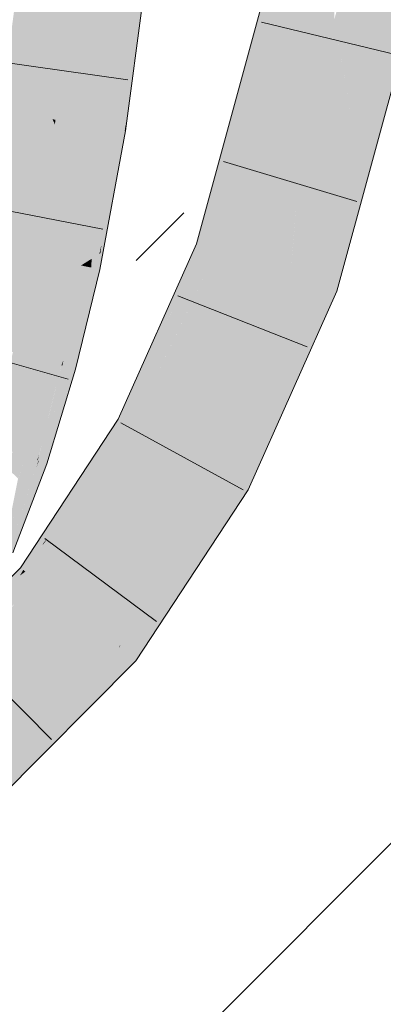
# Model space of a CAD drawing. Extents: x -500 to 300, y 62 to 1162.
# Tile 226 of 256: x 242.157 to 242.771, y 904.02 to 905.682. Entities that reach past the tile are written whole.
import ezdxf
from ezdxf.lldxf.tags import DXFTag

# ---------------------------------------------------------------- set-up
doc = ezdxf.new("R2010")
doc.units = 0
doc.layers.get('0').update_dxf_attribs({"lineweight": 13})
for name, color, linetype, lineweight, true_color in [('E_Detail_Wandschraffur', 7, 'Continuous', 5, 0xc0c0c0), ('E_Leerrohr 25-A06G93S78I', 7, 'Continuous', 9, 0xff8000), ('E_Leerrohr 25-Shading', 7, 'Continuous', 9, 0xff8000)]:
    doc.layers.add(name, color=color, linetype=linetype, lineweight=lineweight, true_color=true_color)
tags = doc.linetypes.add('fein_strichliert', pattern=[4, 1, -2, 1]).pattern_tags.tags
tags[8:9] = [DXFTag(74, 4), DXFTag(75, 0), DXFTag(340, '0'), DXFTag(46, 0.0), DXFTag(50, 0.0), DXFTag(44, 0.0), DXFTag(45, 0.0)]
tags[6:7] = [DXFTag(74, 4), DXFTag(75, 0), DXFTag(340, '0'), DXFTag(46, 0.0), DXFTag(50, 0.0), DXFTag(44, 0.0), DXFTag(45, 0.0)]
tags[4:5] = [DXFTag(74, 4), DXFTag(75, 0), DXFTag(340, '0'), DXFTag(46, 0.0), DXFTag(50, 0.0), DXFTag(44, 0.0), DXFTag(45, 0.0)]

# ---------------------------------------------------------------- blocks, each defined once
blk = doc.blocks.new('Shading-A06G93GV8I', base_point=(241.4508, 904.1259))
at = {"layer": 'E_Leerrohr 25-Shading', "color": 43, "true_color": 0xd7ab7f}
for points in [[(242.6372, 905.8309), (242.6013, 905.8382), (242.5208, 905.494), (242.5075, 905.4951)], [(242.5208, 905.494), (242.535, 905.4929), (242.6372, 905.8309)], [(242.6372, 905.8309), (242.5917, 905.6807), (242.5894, 905.6563)], [(242.7605, 905.4747), (242.8464, 905.7888), (242.7235, 905.4777), (242.8105, 905.7961)], [(242.3425, 905.7438), (242.3318, 905.7449), (242.3176, 905.4974), (242.2995, 905.5003)], [(242.3568, 905.7422), (242.3425, 905.7438), (242.3324, 905.4951), (242.3176, 905.4974)], [(242.3592, 905.7419), (242.3568, 905.7422), (242.3341, 905.4949), (242.3324, 905.4951)], [(242.3592, 905.7419), (242.3341, 905.4949), (242.3362, 905.5086)], [(242.3348, 905.4948), (242.3357, 905.4946), (242.3592, 905.7419), (242.3682, 905.741)], [(242.5917, 905.6807), (242.535, 905.4929), (242.5894, 905.6563), (242.5445, 905.4921)], [(242.3341, 905.4949), (242.3348, 905.4948), (242.3362, 905.5086)], [(242.2863, 905.2836), (242.2995, 905.5003), (242.2784, 905.2787), (242.2892, 905.4393)], [(242.2995, 905.5003), (242.2863, 905.2836), (242.2947, 905.3412)], [(242.2899, 905.4483), (242.2892, 905.4393), (242.2995, 905.5003)], [(242.2947, 905.3412), (242.2934, 905.2961), (242.3176, 905.4974), (242.2949, 905.3029)], [(242.3176, 905.4974), (242.2995, 905.5003), (242.2947, 905.3412)], [(242.3176, 905.4974), (242.2949, 905.3029), (242.3277, 905.4623), (242.3064, 905.3549)], [(242.3176, 905.4974), (242.3277, 905.4623), (242.3324, 905.4951)], [(242.3277, 905.4625), (242.3207, 905.4137), (242.3348, 905.4948), (242.3319, 905.4742)], [(242.3324, 905.4951), (242.3277, 905.4625), (242.3341, 905.4949)], [(242.3277, 905.4625), (242.3348, 905.4948), (242.3341, 905.4949)], [(242.3319, 905.4742), (242.3357, 905.4946), (242.3348, 905.4948)], [(242.5075, 905.4951), (242.4949, 905.449), (242.5208, 905.494), (242.505, 905.4482)], [(242.5445, 905.4921), (242.5445, 905.4921), (242.505, 905.4482), (242.5208, 905.494)], [(242.5445, 905.4921), (242.505, 905.4482), (242.5284, 905.4463)], [(242.5214, 905.4266), (242.532, 905.4461), (242.5445, 905.4921)], [(242.7109, 905.4316), (242.748, 905.4286), (242.7235, 905.4777), (242.7605, 905.4747)], [(242.3207, 905.4137), (242.3277, 905.4623), (242.2923, 905.2607), (242.2931, 905.2879)], [(242.276, 905.3736), (242.2603, 905.2674), (242.2899, 905.4483), (242.2821, 905.3969)], [(242.2892, 905.4393), (242.2821, 905.3969), (242.2784, 905.2787), (242.2628, 905.2689)], [(242.2899, 905.4483), (242.2821, 905.3969), (242.2892, 905.4393)], [(242.4949, 905.449), (242.4551, 905.3038), (242.505, 905.4482)], [(242.505, 905.4482), (242.4551, 905.3038), (242.5284, 905.4463), (242.5214, 905.4266)], [(242.479, 905.2958), (242.532, 905.4461), (242.4756, 905.2969), (242.5214, 905.4266)], [(242.4898, 905.2921), (242.532, 905.4461), (242.479, 905.2958)], [(242.5214, 905.4266), (242.4551, 905.3038), (242.4756, 905.2969)], [(242.6921, 905.2241), (242.748, 905.4286), (242.6574, 905.2357), (242.7109, 905.4316)], [(242.2821, 905.3969), (242.2603, 905.2674), (242.2628, 905.2689)], [(242.276, 905.3736), (242.2565, 905.2682), (242.2603, 905.2674)], [(242.2949, 905.3029), (242.2931, 905.2879), (242.3064, 905.3549)], [(242.2947, 905.3412), (242.2863, 905.2836), (242.2934, 905.2961), (242.2913, 905.2867)], [(242.2934, 905.2961), (242.2931, 905.2879), (242.2949, 905.3029)], [(242.4219, 905.2029), (242.4756, 905.2969), (242.4108, 905.2047), (242.4551, 905.3038)], [(242.2832, 905.2626), (242.2858, 905.262), (242.2863, 905.2836), (242.2913, 905.2867)], [(242.2858, 905.262), (242.2879, 905.2616), (242.2913, 905.2867), (242.2931, 905.2879)], [(242.2923, 905.2607), (242.2931, 905.2879), (242.2879, 905.2616)], [(242.2913, 905.2867), (242.2931, 905.2879), (242.2934, 905.2961)], [(242.3527, 905.0745), (242.479, 905.2958), (242.3672, 905.1071), (242.4756, 905.2969)], [(242.3527, 905.0745), (242.3544, 905.0129), (242.479, 905.2958), (242.4898, 905.2921)], [(242.4898, 905.2921), (242.4232, 905.1547), (242.4898, 905.2921), (242.448, 905.1985)], [(242.2565, 905.2682), (242.2159, 905.1017), (242.2603, 905.2674), (242.2271, 905.0987)], [(242.2628, 905.2689), (242.2603, 905.2674), (242.2625, 905.2669)], [(242.2625, 905.2669), (242.2774, 905.2638), (242.2628, 905.2689), (242.2784, 905.2787)], [(242.2774, 905.2638), (242.2832, 905.2626), (242.2784, 905.2787), (242.2863, 905.2836)], [(242.2271, 905.0987), (242.2307, 905.1075), (242.2603, 905.2674), (242.2625, 905.2669)], [(242.2625, 905.2669), (242.2307, 905.1075), (242.2726, 905.2141), (242.2718, 905.2104)], [(242.2462, 905.0934), (242.2513, 905.0921), (242.2879, 905.2616), (242.2923, 905.2607)], [(242.2625, 905.2669), (242.2726, 905.2141), (242.2774, 905.2638)], [(242.2649, 905.1687), (242.2879, 905.2616), (242.2762, 905.2266), (242.2858, 905.262)], [(242.2762, 905.2263), (242.2832, 905.2626), (242.2718, 905.2104)], [(242.2726, 905.2141), (242.2832, 905.2626), (242.2774, 905.2638)], [(242.2858, 905.262), (242.2832, 905.2626), (242.2762, 905.2266)], [(242.6921, 905.2241), (242.6574, 905.2357), (242.5617, 904.9316), (242.5829, 905.061)], [(242.5829, 905.061), (242.6574, 905.2357), (242.5849, 905.0731)], [(242.2649, 905.1687), (242.2762, 905.2263), (242.2462, 905.0934), (242.2718, 905.2104)], [(242.2404, 905.095), (242.2718, 905.2104), (242.2288, 905.0982), (242.2307, 905.1075)], [(242.2462, 905.0934), (242.2718, 905.2104), (242.2404, 905.095)], [(242.3672, 905.1071), (242.4219, 905.2029), (242.4108, 905.2047)], [(242.4232, 905.1547), (242.3544, 905.0129), (242.448, 905.1985), (242.355, 904.9903)], [(242.2271, 905.0987), (242.2159, 905.1017), (242.1862, 904.9383), (242.1679, 904.9445)], [(242.2307, 905.1075), (242.2271, 905.0987), (242.2288, 905.0982)], [(242.2271, 905.0987), (242.1862, 904.9383), (242.1898, 904.9485)], [(242.2462, 905.0934), (242.2404, 905.095), (242.1983, 904.9341), (242.1891, 904.9373)], [(242.2294, 905.0612), (242.2404, 905.095), (242.1944, 904.9615), (242.2288, 905.0982)], [(242.1983, 904.9341), (242.2026, 904.9327), (242.2462, 905.0934), (242.2513, 905.0921)], [(242.2214, 905.0688), (242.2288, 905.0982), (242.2236, 905.0842), (242.2271, 905.0987)], [(242.1898, 904.9483), (242.1944, 904.9615), (242.2236, 905.0842), (242.2214, 905.0688)], [(242.3229, 905.0078), (242.3459, 904.9953), (242.3527, 905.0745), (242.3544, 905.0129)], [(242.5849, 905.0731), (242.5674, 905.0245), (242.5849, 905.0731), (242.5829, 905.061)], [(242.5702, 905.0402), (242.5674, 905.0245), (242.5849, 905.0731)], [(242.1884, 904.9376), (242.1891, 904.9373), (242.1944, 904.9615), (242.2294, 905.0612)], [(242.5829, 905.061), (242.5678, 905.0255), (242.5617, 904.9316), (242.5468, 904.8981)], [(242.5702, 905.0402), (242.5103, 904.9059), (242.5199, 904.9007)], [(242.5199, 904.9007), (242.5222, 904.8994), (242.5702, 905.0402), (242.5674, 905.0245)], [(242.5222, 904.8994), (242.5425, 904.8884), (242.5674, 905.0245)], [(242.5678, 905.0255), (242.5674, 905.0245), (242.5468, 904.8981), (242.5425, 904.8884)], [(242.3229, 905.0078), (242.215, 904.8437), (242.2038, 904.8063), (242.1971, 904.7991)], [(242.3229, 905.0078), (242.2038, 904.8063), (242.3459, 904.9953)], [(242.3459, 904.9953), (242.355, 904.9903), (242.3544, 905.0129)], [(242.3459, 904.9953), (242.2038, 904.8063), (242.355, 904.9904), (242.2928, 904.9022)], [(242.355, 904.9904), (242.2959, 904.9066), (242.355, 904.9903), (242.3149, 904.9293)], [(242.1884, 904.9376), (242.1944, 904.9615), (242.1872, 904.938), (242.1898, 904.9483)], [(242.1872, 904.938), (242.1862, 904.9383), (242.1395, 904.7848), (242.1248, 904.7911)], [(242.1362, 904.8185), (242.1862, 904.9383), (242.154, 904.9079), (242.1679, 904.9445)], [(242.1983, 904.9341), (242.1891, 904.9373), (242.1395, 904.7848), (242.1786, 904.9103)], [(242.1786, 904.9103), (242.1849, 904.9264), (242.1872, 904.938), (242.1884, 904.9376)], [(242.1849, 904.9264), (242.1891, 904.9373), (242.1884, 904.9376)], [(242.1862, 904.9383), (242.1872, 904.938), (242.1898, 904.9485)], [(242.1983, 904.9341), (242.1395, 904.7848), (242.1433, 904.7832)], [(242.1433, 904.7832), (242.1453, 904.7823), (242.1983, 904.9341), (242.2026, 904.9327)], [(242.2959, 904.9066), (242.2928, 904.9022), (242.3149, 904.9293), (242.3075, 904.9181)], [(242.1635, 904.7527), (242.1663, 904.7505), (242.2928, 904.9022), (242.2858, 904.8923)], [(242.1635, 904.7527), (242.2928, 904.9022), (242.2038, 904.8063)], [(242.1866, 904.7341), (242.3075, 904.9181), (242.1663, 904.7505)], [(242.2858, 904.8923), (242.3075, 904.9181), (242.2928, 904.9022)], [(242.3276, 904.6283), (242.5199, 904.9007), (242.5103, 904.9059)], [(242.3276, 904.6283), (242.3526, 904.6), (242.5199, 904.9007), (242.3918, 904.6595)], [(242.5199, 904.9007), (242.3918, 904.6595), (242.5222, 904.8994), (242.408, 904.6841)], [(242.408, 904.6841), (242.5425, 904.8884), (242.5222, 904.8994)], [(242.215, 904.8437), (242.1581, 904.7571), (242.1971, 904.7991)], [(242.1956, 904.7954), (242.2038, 904.8063), (242.1971, 904.7991)], [(242.1635, 904.7527), (242.1956, 904.7954), (242.1581, 904.7571), (242.1971, 904.7991)], [(242.1096, 904.7083), (242.1613, 904.7509), (242.1581, 904.7571), (242.1627, 904.7534)], [(242.1573, 904.7438), (242.1663, 904.7505), (242.1613, 904.7509), (242.1635, 904.7527)], [(242.1613, 904.7509), (242.1635, 904.7527), (242.1627, 904.7534)], [(242.1096, 904.7083), (242.1083, 904.707), (242.1613, 904.7509), (242.1573, 904.7438)], [(242.1663, 904.7505), (242.1348, 904.7269), (242.1866, 904.7341), (242.1266, 904.7134)], [(242.1866, 904.7341), (242.1266, 904.7134), (242.1862, 904.7337), (242.0797, 904.6351)], [(242.1862, 904.7337), (242.1286, 904.6804), (242.1479, 904.6953)], [(242.1193, 904.3649), (242.3241, 904.623), (242.0956, 904.3928)], [(242.1193, 904.3649), (242.1311, 904.3768), (242.3241, 904.623), (242.3246, 904.6226)], [(242.3246, 904.6226), (242.2845, 904.5717), (242.3526, 904.6), (242.2285, 904.475)], [(242.3276, 904.6283), (242.3241, 904.623), (242.3246, 904.6226)], [(242.3526, 904.6), (242.3276, 904.6283), (242.3246, 904.6226)], [(242.2845, 904.5717), (242.1311, 904.3768), (242.2285, 904.475)]]:
    blk.add_solid(points, dxfattribs=at)
at = {"layer": 'E_Leerrohr 25-Shading', "color": 31, "true_color": 0xfabd7f}
for points in [[(242.6372, 905.8309), (242.5894, 905.6563), (242.6684, 905.8246), (242.5906, 905.6157)], [(242.6684, 905.8246), (242.5906, 905.6157), (242.634, 905.4849), (242.5942, 905.4881)], [(242.6684, 905.8246), (242.634, 905.4849), (242.6761, 905.639)], [(242.6684, 905.8246), (242.6761, 905.639), (242.6824, 905.8218), (242.6884, 905.6838)], [(242.6904, 905.6723), (242.7238, 905.8135), (242.6884, 905.6838)], [(242.8105, 905.7961), (242.7238, 905.8135), (242.7235, 905.4777), (242.6904, 905.6723)], [(242.1249, 905.5279), (242.2122, 905.5141), (242.1561, 905.7643), (242.2439, 905.7546)], [(242.2439, 905.7546), (242.2122, 905.5141), (242.2172, 905.5133)], [(242.2255, 905.512), (242.2482, 905.7542), (242.2172, 905.5133), (242.2439, 905.7546)], [(242.2357, 905.5104), (242.2551, 905.7534), (242.2255, 905.512), (242.2482, 905.7542)], [(242.2911, 905.7495), (242.2551, 905.7534), (242.2834, 905.5029), (242.2357, 905.5104)], [(242.2911, 905.7495), (242.2834, 905.5029), (242.3037, 905.748), (242.2934, 905.5013)], [(242.2934, 905.5013), (242.2995, 905.5003), (242.3037, 905.748), (242.3318, 905.7449)], [(242.6761, 905.639), (242.6788, 905.6233), (242.6884, 905.6838), (242.6904, 905.6723)], [(242.6924, 905.6604), (242.6904, 905.6723), (242.6815, 905.6071), (242.6788, 905.6233)], [(242.5894, 905.6563), (242.5445, 905.4921), (242.5906, 905.6157)], [(242.7235, 905.4777), (242.6924, 905.6604), (242.7109, 905.4316), (242.6815, 905.6071)], [(242.634, 905.4849), (242.6272, 905.4059), (242.6761, 905.639), (242.6788, 905.6233)], [(242.6815, 905.6071), (242.6788, 905.6233), (242.6333, 905.3718), (242.6272, 905.4059)], [(242.5906, 905.6157), (242.5445, 905.4921), (242.5942, 905.4881)], [(242.7109, 905.4316), (242.6815, 905.6071), (242.6574, 905.2357), (242.6333, 905.3718)], [(242.0835, 905.3044), (242.17, 905.2863), (242.1249, 905.5279), (242.2122, 905.5141)], [(242.2122, 905.5141), (242.17, 905.2863), (242.1759, 905.285)], [(242.1857, 905.283), (242.2162, 905.5054), (242.1759, 905.285), (242.2122, 905.5141)], [(242.1978, 905.2805), (242.2229, 905.4905), (242.1857, 905.283), (242.2162, 905.5054)], [(242.2172, 905.5133), (242.2122, 905.5141), (242.2162, 905.5054)], [(242.2229, 905.4905), (242.2255, 905.512), (242.2162, 905.5054), (242.2172, 905.5133)], [(242.2315, 905.4716), (242.2357, 905.5104), (242.2229, 905.4905), (242.2255, 905.512)], [(242.2834, 905.5029), (242.2357, 905.5104), (242.276, 905.3736), (242.2315, 905.4716)], [(242.2834, 905.5029), (242.276, 905.3736), (242.2934, 905.5013), (242.2899, 905.4483)], [(242.2899, 905.4483), (242.2995, 905.5003), (242.2934, 905.5013)], [(242.211, 905.2777), (242.2315, 905.4716), (242.1978, 905.2805), (242.2229, 905.4905)], [(242.532, 905.4461), (242.6214, 905.4388), (242.5445, 905.4921), (242.634, 905.4849)], [(242.6214, 905.4388), (242.6272, 905.4059), (242.634, 905.4849)], [(242.276, 905.3736), (242.2315, 905.4716), (242.2565, 905.2682), (242.211, 905.2777)], [(242.5736, 905.2639), (242.6214, 905.4388), (242.4898, 905.2921), (242.532, 905.4461)], [(242.6214, 905.4388), (242.5736, 905.2639), (242.6053, 905.2532)], [(242.6053, 905.2532), (242.6139, 905.2504), (242.6214, 905.4388), (242.6272, 905.4059)], [(242.6272, 905.4059), (242.6179, 905.2966), (242.6333, 905.3718)], [(242.6179, 905.2966), (242.6139, 905.2504), (242.6333, 905.3718), (242.6574, 905.2357)], [(242.0454, 905.1484), (242.1307, 905.1251), (242.0835, 905.3044), (242.17, 905.2863)], [(242.17, 905.2863), (242.1307, 905.1251), (242.1351, 905.1238)], [(242.1452, 905.1211), (242.1759, 905.285), (242.1351, 905.1238), (242.17, 905.2863)], [(242.1583, 905.1176), (242.1857, 905.283), (242.1452, 905.1211), (242.1759, 905.285)], [(242.5378, 905.1837), (242.5736, 905.2639), (242.448, 905.1985), (242.4898, 905.2921)], [(242.173, 905.1135), (242.1978, 905.2805), (242.1583, 905.1176), (242.1857, 905.283)], [(242.211, 905.2777), (242.1978, 905.2805), (242.1883, 905.1093), (242.173, 905.1135)], [(242.1883, 905.1093), (242.2159, 905.1017), (242.211, 905.2777), (242.2565, 905.2682)], [(242.4561, 904.9354), (242.5103, 904.9059), (242.5736, 905.2639)], [(242.5103, 904.9059), (242.5702, 905.0402), (242.5736, 905.2639), (242.6053, 905.2532)], [(242.5736, 905.2639), (242.5378, 905.1837), (242.5312, 905.1452)], [(242.6053, 905.2532), (242.5702, 905.0402), (242.6139, 905.2504), (242.5849, 905.0731)], [(242.5849, 905.0731), (242.6574, 905.2357), (242.6139, 905.2504)], [(242.4327, 904.9481), (242.5378, 905.1837), (242.355, 904.9903), (242.448, 905.1985)], [(242.5378, 905.1837), (242.4327, 904.9481), (242.5312, 905.1452), (242.4561, 904.9354)], [(242.1272, 904.9584), (242.1583, 905.1176), (242.1111, 904.964), (242.1452, 905.1211)], [(242.1444, 904.9526), (242.173, 905.1135), (242.1272, 904.9584), (242.1583, 905.1176)], [(242.1883, 905.1093), (242.173, 905.1135), (242.1617, 904.9467), (242.1444, 904.9526)], [(242.1617, 904.9467), (242.1679, 904.9445), (242.1883, 905.1093), (242.2159, 905.1017)], [(242.4045, 904.9053), (242.4327, 904.9481), (242.3149, 904.9293), (242.355, 904.9903)], [(242.1617, 904.9467), (242.1444, 904.9526), (242.1539, 904.9078), (242.1381, 904.9227)], [(242.1539, 904.9078), (242.1679, 904.9445), (242.1617, 904.9467)], [(242.3419, 904.6827), (242.3276, 904.6283), (242.4561, 904.9354), (242.5103, 904.9059)], [(242.4327, 904.9481), (242.3923, 904.8745), (242.4561, 904.9354), (242.3419, 904.6827)], [(242.3998, 904.8881), (242.4327, 904.9481), (242.4045, 904.9053)], [(242.3075, 904.9181), (242.3977, 904.895), (242.3149, 904.9293), (242.4045, 904.9053)], [(242.2554, 904.6785), (242.3977, 904.895), (242.1866, 904.7341), (242.3075, 904.9181)], [(242.3923, 904.8745), (242.3998, 904.8881), (242.3977, 904.895), (242.4045, 904.9053)], [(242.3241, 904.623), (242.3276, 904.6283), (242.2554, 904.6785), (242.3977, 904.895)], [(242.2353, 904.6584), (242.2554, 904.6785), (242.1479, 904.6953), (242.1866, 904.7341)], [(242.0384, 904.4603), (242.2353, 904.6584), (241.9813, 904.5276), (242.1479, 904.6953)], [(242.0956, 904.3928), (242.3241, 904.623), (242.0587, 904.4363), (242.2554, 904.6785)], [(242.2312, 904.6487), (242.2554, 904.6785), (242.2353, 904.6584)], [(242.0587, 904.4363), (242.2312, 904.6487), (242.0384, 904.4603), (242.2353, 904.6584)]]:
    blk.add_solid(points, dxfattribs=at)
blk = doc.blocks.new('Referenz-A06G93SG8I')
at = {"layer": 'E_Detail_Wandschraffur', "linetype": 'fein_strichliert', "ltscale": 0.13}
blk.add_line((242.3535, 905.2756), (242.4338, 905.3559), dxfattribs=at)
at = {"layer": 'E_Detail_Wandschraffur', "linetype": 'ByBlock', "ltscale": 0.13}
blk.add_line((242.3744, 903.8823), (243.618, 905.1259), dxfattribs=at)
at = {"layer": 'E_Leerrohr 25-A06G93S78I', "linetype": 'Continuous', "ltscale": 0.13}
for p, q in [((242.6013, 905.8382), (242.4551, 905.3038)), ((242.8464, 905.7888), (242.6921, 905.224)), ((242.3357, 905.4946), (242.3682, 905.7409)), ((242.565, 905.6778), (242.7935, 905.6229)), ((242.3395, 905.5809), (242.1068, 905.6138)), ((242.2923, 905.2607), (242.3357, 905.4946)), ((242.5008, 905.443), (242.7259, 905.3755)), ((242.2973, 905.3284), (242.0666, 905.3733)), ((242.4551, 905.3038), (242.3229, 905.0078)), ((242.2512, 905.0921), (242.2923, 905.2607)), ((242.6921, 905.224), (242.5425, 904.8884)), ((242.4238, 905.2161), (242.6425, 905.1302)), ((242.2384, 905.0756), (242.0122, 905.1393)), ((242.2026, 904.9327), (242.2512, 905.0921)), ((242.3229, 905.0078), (242.1581, 904.7571)), ((242.3276, 905.0015), (242.5339, 904.8888)), ((242.1453, 904.7824), (242.2026, 904.9327)), ((242.5425, 904.8884), (242.3526, 904.6)), ((242.1992, 904.8065), (242.3875, 904.666)), ((242.1581, 904.7571), (241.9576, 904.5556)), ((242.0452, 904.6337), (242.2105, 904.4668)), ((242.3526, 904.6), (242.1193, 904.3649))]:
    blk.add_line(p, q, dxfattribs=at)

msp = doc.modelspace()

# ---------------------------------------------------------------- block references
at = {"color": 8, "lineweight": 25, "ltscale": 0.25, "true_color": 0x808080}
msp.add_blockref('Referenz-A06G93SG8I', (0, 0), dxfattribs=at)
msp.add_blockref('Shading-A06G93GV8I', (241.4508, 904.1259))

doc.saveas('drawing.dxf')
